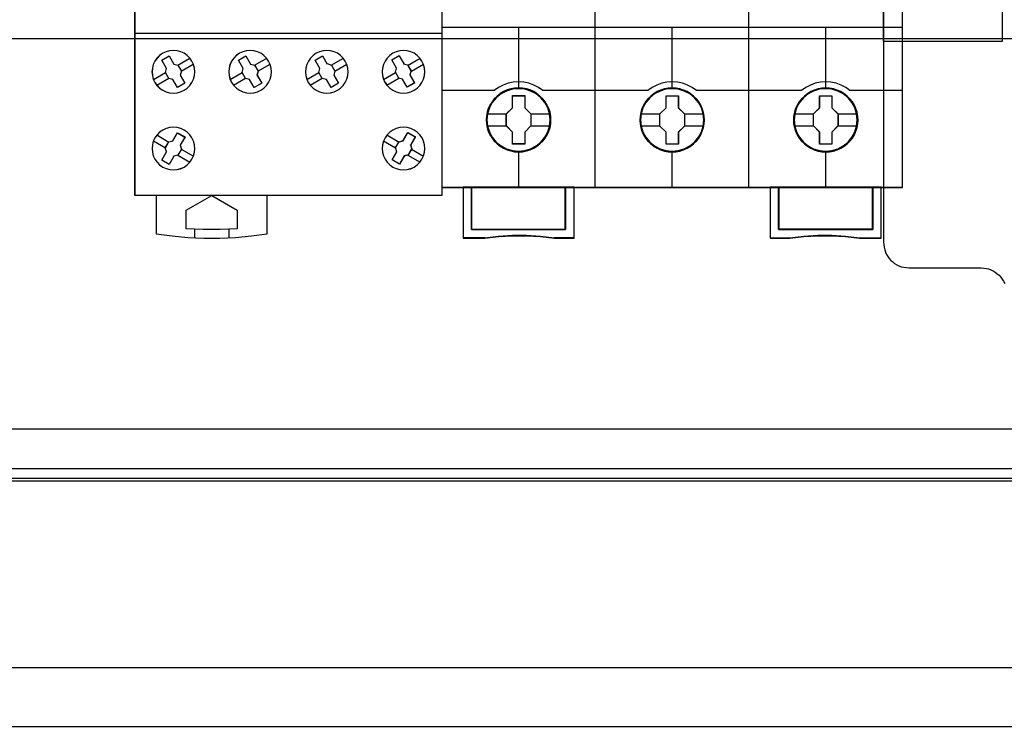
# Model space of a CAD drawing. Extents: x -635870 to -372006, y -44437 to 104716.
# Tile 119 of 246: x -613068 to -611914, y -33929 to -33094. Entities that reach past the tile are written whole.
import ezdxf

# ---------------------------------------------------------------- set-up
doc = ezdxf.new("R2010")
doc.units = 0
doc.header["$MEASUREMENT"] = 0
doc.layers.get('0').update_dxf_attribs({"color": 252})
for name, color, linetype in [('30', 7, 'Continuous'), ('45', 8, 'Continuous'), ('50', 7, 'Continuous')]:
    doc.layers.add(name, color=color, linetype=linetype)

# ---------------------------------------------------------------- blocks, each defined once
blk = doc.blocks.new('*U1036')
at = {"layer": '50', "color": 7}
for points in [[(507.824617, -92.486155), (835.919558, -92.486155), (835.919558, -379.414356), (507.824617, -379.414356), (507.824617, -92.486155)], [(839.76091, -435.77199), (503.983265, -435.77199), (503.983265, -385.150219), (839.76091, -385.150219), (839.76091, -435.77199)], [(503.983265, -414.285013), (839.76091, -414.285013), (839.76091, -407.405155), (503.983265, -407.405155), (503.983265, -414.285013)]]:
    blk.add_lwpolyline(points, dxfattribs=at)
blk = doc.blocks.new('*U1048')
at = {"layer": '50', "color": 7}
for points in [[(832.001083, -385.499773), (512.000243, -385.499773)], [(515.970229, -384.008872), (827.968097, -384.008872)], [(509.985212, -287.349254), (834.016113, -287.349254), (834.016113, -333.651915), (509.985212, -333.651915), (509.985212, -287.349254)]]:
    blk.add_lwpolyline(points, dxfattribs=at)
blk = doc.blocks.new('*U1049')
at = {"layer": '30', "color": 7}
for points in [[(804.793737, -263.504343), (804.793737, -357.494179), (804.816113, -357.786842), (804.860867, -358.079505), (804.927996, -358.372168), (805.017502, -358.642318), (805.151762, -358.912468), (805.286021, -359.160106), (805.465033, -359.385232), (805.666422, -359.610357), (805.867811, -359.790457), (806.091577, -359.970558), (806.337719, -360.128145), (806.606237, -360.240708), (806.874756, -360.353271), (807.165651, -360.420808), (807.478922, -360.465833), (807.769818, -360.488346), (816.250529, -360.488346), (816.541424, -360.510858), (816.854695, -360.555883), (817.123214, -360.623421), (817.391732, -360.735984), (817.660251, -360.848546), (817.906393, -361.006134), (818.130158, -361.186234), (818.353924, -361.366335), (818.532936, -361.59146), (818.711949, -361.816585), (818.868584, -362.064223), (819.002844, -362.334374)], [(804.793737, -263.504343), (804.793737, -357.494179), (804.816113, -357.786842), (804.860867, -358.079505), (804.927996, -358.372168), (805.017502, -358.642318), (805.151762, -358.912468), (805.286021, -359.160106), (805.465033, -359.385232), (805.666422, -359.610357), (805.867811, -359.790457), (806.091577, -359.970558), (806.337719, -360.128145), (806.606237, -360.240708), (806.874756, -360.353271), (807.165651, -360.420808), (807.478922, -360.465833), (807.769818, -360.488346), (816.250529, -360.488346), (816.541424, -360.510858), (816.854695, -360.555883), (817.123214, -360.623421), (817.391732, -360.735984), (817.660251, -360.848546), (817.906393, -361.006134), (818.130158, -361.186234), (818.353924, -361.366335), (818.532936, -361.59146), (818.711949, -361.816585), (818.868584, -362.064223), (819.002844, -362.334374)], [(818.690471, -333.969691), (804.793737, -333.969691), (804.793737, -328.450976), (818.690471, -328.450976), (818.690471, -333.969691)]]:
    blk.add_lwpolyline(points, dxfattribs=at)
blk = doc.blocks.new('*U1053')
at = {"layer": '45', "color": 7}
for points in [[(734.996973, -268.987078), (753.000435, -268.987078), (753.000435, -268.987078), (753.000435, -352.016739), (753.000435, -352.016739), (734.996973, -352.016739), (734.996973, -352.016739), (716.999358, -352.016739), (716.999358, -352.016739), (716.999358, -268.987078), (716.999358, -268.987078), (734.996973, -268.987078), (734.996973, -268.987078)], [(723.668846, -336.245905), (723.422745, -335.888447), (723.11219, -335.577869), (722.754758, -335.33175), (722.36217, -335.150091), (721.928564, -335.032892), (721.500818, -334.991872), (721.061353, -335.032892), (720.645326, -335.144231), (720.246878, -335.33175), (719.889446, -335.577869), (719.578891, -335.888447), (719.33279, -336.245905), (719.145285, -336.644383), (719.033954, -337.066301), (718.992937, -337.499939), (719.033954, -337.933576), (719.145285, -338.355494), (719.326931, -338.753972), (719.578891, -339.11143), (719.889446, -339.422009), (720.252737, -339.673987), (720.645326, -339.855646), (721.061353, -339.966986), (721.500818, -340.002146), (721.940283, -339.966986), (722.35631, -339.855646), (722.754758, -339.673987), (723.11219, -339.422009), (723.416886, -339.11143), (723.668846, -338.753972), (723.850491, -338.361354), (723.967682, -337.933576), (724.008699, -337.505799), (723.973542, -337.066301), (723.856351, -336.644383), (723.668846, -336.245905)], [(723.664262, -336.24855), (723.418682, -335.891848), (723.108783, -335.581926), (722.752107, -335.336328), (722.360349, -335.155053), (721.92766, -335.038101), (721.500818, -334.997168), (721.062282, -335.038101), (720.647135, -335.149205), (720.249529, -335.336328), (719.892853, -335.581926), (719.582954, -335.891848), (719.337374, -336.24855), (719.150265, -336.646186), (719.03917, -337.067212), (718.99824, -337.499933), (719.03917, -337.932653), (719.150265, -338.353679), (719.331527, -338.751315), (719.582954, -339.108017), (719.892853, -339.417939), (720.255376, -339.669385), (720.647135, -339.85066), (721.062282, -339.961764), (721.500818, -339.996849), (721.939354, -339.961764), (722.354501, -339.85066), (722.752107, -339.669385), (723.108783, -339.417939), (723.412835, -339.108017), (723.664262, -338.751315), (723.845524, -338.359527), (723.962467, -337.932653), (724.003397, -337.50578), (723.968314, -337.067212), (723.851371, -336.646186), (723.664262, -336.24855)], [(720.690287, -337.100883), (720.138185, -336.139133), (720.138185, -336.139133), (721.001578, -335.640665), (721.001578, -335.640665), (721.559552, -336.596551), (721.559552, -336.596551), (722.035299, -336.73143), (722.035299, -336.73143), (722.440565, -337.423421), (722.440565, -337.423421), (722.317223, -337.904295), (722.317223, -337.904295), (722.863451, -338.854316), (722.863451, -338.854316), (721.994185, -339.358648), (721.994185, -339.358648), (721.447957, -338.408628), (721.447957, -338.408628), (720.960464, -338.273748), (720.960464, -338.273748), (720.561071, -337.581757), (720.561071, -337.581757), (720.690287, -337.100883), (720.690287, -337.100883)], [(720.69344, -337.102019), (720.143487, -336.143009), (721.00352, -335.645962), (721.559324, -336.599124), (722.033219, -336.733619), (722.436908, -337.423638), (722.314046, -337.903143), (722.858149, -338.850457), (721.992265, -339.353352), (721.448163, -338.406038), (720.962566, -338.271543), (720.564728, -337.581524), (720.69344, -337.102019)], [(732.665724, -336.245905), (732.419493, -335.888447), (732.114636, -335.577869), (731.751153, -335.33175), (731.358357, -335.150091), (730.930385, -335.032892), (730.49655, -334.991872), (730.062716, -335.032892), (729.640606, -335.144231), (729.24781, -335.33175), (728.884327, -335.577869), (728.57947, -335.888447), (728.327377, -336.245905), (728.139772, -336.644383), (728.034245, -337.066301), (727.993207, -337.499939), (728.028383, -337.933576), (728.139772, -338.355494), (728.321514, -338.753972), (728.57947, -339.11143), (728.890189, -339.422009), (729.24781, -339.673987), (729.640606, -339.855646), (730.062716, -339.966986), (730.502413, -340.002146), (730.936248, -339.966986), (731.358357, -339.855646), (731.751153, -339.673987), (732.108774, -339.422009), (732.419493, -339.11143), (732.665724, -338.753972), (732.853328, -338.361354), (732.970581, -337.933576), (733.011619, -337.505799), (732.970581, -337.066301), (732.853328, -336.638523), (732.665724, -336.245905)], [(732.661153, -336.24855), (732.415442, -335.891848), (732.11123, -335.581926), (731.748515, -335.336328), (731.356548, -335.155053), (730.929481, -335.038101), (730.496563, -334.997168), (730.063645, -335.038101), (729.642427, -335.149205), (729.250461, -335.336328), (728.887746, -335.581926), (728.583533, -335.891848), (728.331973, -336.24855), (728.144765, -336.646186), (728.03946, -337.067212), (727.998509, -337.499933), (728.03361, -337.932653), (728.144765, -338.353679), (728.326122, -338.751315), (728.583533, -339.108017), (728.893596, -339.417939), (729.250461, -339.669385), (729.642427, -339.85066), (730.063645, -339.961764), (730.502413, -339.996849), (730.935331, -339.961764), (731.356548, -339.85066), (731.748515, -339.669385), (732.105379, -339.417939), (732.415442, -339.108017), (732.661153, -338.751315), (732.84836, -338.359527), (732.965365, -337.932653), (733.006317, -337.50578), (732.965365, -337.067212), (732.84836, -336.640338), (732.661153, -336.24855)], [(729.133152, -336.139133), (730.00308, -335.640665), (730.00308, -335.640665), (730.555602, -336.596551), (730.555602, -336.596551), (731.037589, -336.73143), (731.037589, -336.73143), (731.437285, -337.423421), (731.437285, -337.423421), (731.31385, -337.904295), (731.31385, -337.904295), (731.866371, -338.854316), (731.866371, -338.854316), (730.996444, -339.358648), (730.996444, -339.358648), (730.443922, -338.408628), (730.443922, -338.408628), (729.956057, -338.273748), (729.956057, -338.273748), (729.556361, -337.581757), (729.556361, -337.581757), (729.685674, -337.100883), (729.685674, -337.100883), (729.133152, -336.139133), (729.133152, -336.139133)], [(729.138455, -336.143009), (730.004163, -335.645962), (730.554005, -336.599124), (731.033655, -336.733619), (731.431413, -337.423638), (731.308576, -337.903143), (731.858418, -338.850457), (730.992709, -339.353352), (730.442867, -338.406038), (729.957368, -338.271543), (729.55961, -337.581524), (729.688297, -337.102019), (729.138455, -336.143009)], [(741.660874, -336.245905), (741.414773, -335.888447), (741.110077, -335.577869), (740.752646, -335.33175), (740.360057, -335.150091), (739.926452, -335.032892), (739.492846, -334.991872), (739.05924, -335.032892), (738.643214, -335.144231), (738.244765, -335.33175), (737.887334, -335.577869), (737.576778, -335.888447), (737.330678, -336.245905), (737.137313, -336.644383), (737.031842, -337.066301), (736.990825, -337.499939), (737.031842, -337.933576), (737.143173, -338.355494), (737.324818, -338.753972), (737.576778, -339.11143), (737.887334, -339.422009), (738.244765, -339.673987), (738.643214, -339.855646), (739.05924, -339.966986), (739.498706, -340.002146), (739.932311, -339.966986), (740.354198, -339.855646), (740.752646, -339.673987), (741.110077, -339.416149), (741.414773, -339.11143), (741.666733, -338.753972), (741.848379, -338.361354), (741.965569, -337.933576), (742.006586, -337.505799), (741.971429, -337.066301), (741.854238, -336.638523), (741.660874, -336.245905)], [(741.656302, -336.24855), (741.410722, -335.891848), (741.106671, -335.581926), (740.749995, -335.336328), (740.358236, -335.155053), (739.925547, -335.038101), (739.492858, -334.997168), (739.06017, -335.038101), (738.645022, -335.149205), (738.247416, -335.336328), (737.89074, -335.581926), (737.580842, -335.891848), (737.335261, -336.24855), (737.142306, -336.646186), (737.037057, -337.067212), (736.996127, -337.499933), (737.037057, -337.932653), (737.148153, -338.353679), (737.329414, -338.751315), (737.580842, -339.108017), (737.89074, -339.417939), (738.247416, -339.669385), (738.645022, -339.85066), (739.06017, -339.961764), (739.498706, -339.996849), (739.931394, -339.961764), (740.352389, -339.85066), (740.749995, -339.669385), (741.106671, -339.412091), (741.410722, -339.108017), (741.66215, -338.751315), (741.843411, -338.359527), (741.960354, -337.932653), (742.001284, -337.50578), (741.966201, -337.067212), (741.849258, -336.640338), (741.656302, -336.24855)], [(738.686519, -337.100883), (738.12812, -336.139133), (738.12812, -336.139133), (738.998047, -335.640665), (738.998047, -335.640665), (739.556447, -336.596551), (739.521179, -336.543772), (740.032556, -336.73143), (740.032556, -336.73143), (740.432252, -337.423421), (740.432252, -337.423421), (740.308817, -337.904295), (740.308817, -337.904295), (740.861338, -338.854316), (740.861338, -338.854316), (739.991411, -339.358648), (739.991411, -339.358648), (739.444767, -338.408628), (739.444767, -338.408628), (738.956902, -338.273748), (738.956902, -338.273748), (738.557206, -337.581757), (738.557206, -337.581757), (738.686519, -337.100883), (738.686519, -337.100883)], [(738.691764, -337.102019), (738.136073, -336.143009), (739.001782, -335.645962), (739.557473, -336.599124), (739.522377, -336.546495), (740.031273, -336.733619), (740.429031, -337.423638), (740.306194, -337.903143), (740.856036, -338.850457), (739.990327, -339.353352), (739.446335, -338.406038), (738.960836, -338.271543), (738.563078, -337.581524), (738.691764, -337.102019)], [(750.661663, -336.245905), (750.415535, -335.888447), (750.104945, -335.577869), (749.747474, -335.33175), (749.354841, -335.150091), (748.927047, -335.032892), (748.493394, -334.991872), (748.05974, -335.032892), (747.637806, -335.144231), (747.245174, -335.33175), (746.881842, -335.577869), (746.577113, -335.888447), (746.325125, -336.245905), (746.137599, -336.644383), (746.026255, -337.066301), (745.991094, -337.499939), (746.026255, -337.933576), (746.137599, -338.355494), (746.319265, -338.753972), (746.577113, -339.11143), (746.887703, -339.422009), (747.245174, -339.673987), (747.637806, -339.855646), (748.05974, -339.966986), (748.499254, -340.002146), (748.932908, -339.966986), (749.354841, -339.855646), (749.747474, -339.673987), (750.104945, -339.422009), (750.415535, -339.11143), (750.661663, -338.753972), (750.843328, -338.361354), (750.966392, -337.933576), (751.001553, -337.505799), (750.966392, -337.066301), (750.849189, -336.644383), (750.661663, -336.245905)], [(750.65708, -336.24855), (750.411473, -335.891848), (750.10154, -335.581926), (749.744826, -335.336328), (749.353024, -335.155053), (748.926136, -335.038101), (748.4934, -334.997168), (748.060664, -335.038101), (747.639623, -335.149205), (747.247822, -335.336328), (746.885259, -335.581926), (746.581175, -335.891848), (746.32972, -336.24855), (746.142591, -336.646186), (746.031483, -337.067212), (745.996396, -337.499933), (746.031483, -337.932653), (746.142591, -338.353679), (746.323872, -338.751315), (746.581175, -339.108017), (746.891107, -339.417939), (747.247822, -339.669385), (747.639623, -339.85066), (748.060664, -339.961764), (748.499248, -339.996849), (748.931984, -339.961764), (749.353024, -339.85066), (749.744826, -339.669385), (750.10154, -339.417939), (750.411473, -339.108017), (750.65708, -338.751315), (750.838361, -338.359527), (750.961165, -337.932653), (750.996251, -337.50578), (750.961165, -337.067212), (750.844209, -336.646186), (750.65708, -336.24855)], [(748.975291, -336.690132), (749.374884, -337.38184), (749.374884, -337.38184), (749.251481, -337.868381), (749.251481, -337.868381), (749.797983, -338.818014), (749.797983, -338.818014), (748.934157, -339.316278), (748.934157, -339.316278), (748.381778, -338.366645), (748.381778, -338.366645), (747.89404, -338.237682), (747.941051, -338.249406), (747.535581, -337.557698), (747.535581, -337.557698), (747.670738, -337.071157), (747.670738, -337.071157), (747.112483, -336.115662), (747.112483, -336.115662), (747.982185, -335.611536), (747.999814, -335.640845), (748.552193, -336.596341), (748.493429, -336.561169), (748.975291, -336.690132), (748.975291, -336.690132)], [(748.973238, -336.692344), (749.371253, -337.382075), (749.248336, -337.867224), (749.792681, -338.814142), (748.932266, -339.310982), (748.382068, -338.364064), (747.896256, -338.23547), (747.943081, -338.24716), (747.539213, -337.55743), (747.673835, -337.07228), (747.117785, -336.119517), (747.984053, -335.616832), (748.001612, -335.646058), (748.55181, -336.598821), (748.493278, -336.56375), (748.973238, -336.692344)], [(723.668808, -347.757734), (723.856334, -347.359467), (723.967677, -346.943629), (724.008699, -346.51022), (723.973538, -346.070955), (723.850474, -345.643403), (723.668808, -345.250993), (723.42268, -344.893724), (723.11209, -344.58331), (722.754619, -344.331464), (722.361986, -344.149901), (721.940053, -344.038621), (721.506399, -344.003479), (721.066885, -344.038621), (720.644952, -344.149901), (720.246459, -344.337321), (719.888988, -344.589166), (719.584258, -344.893724), (719.32641, -345.250993), (719.144744, -345.64926), (719.033401, -346.070955), (718.99824, -346.504364), (719.033401, -346.943629), (719.144744, -347.359467), (719.33227, -347.757734), (719.584258, -348.115003), (719.888988, -348.425418), (720.246459, -348.677263), (720.644952, -348.858826), (721.066885, -348.970107), (721.500539, -349.011105), (721.934193, -348.970107), (722.356126, -348.864683), (722.754619, -348.671406), (723.11209, -348.425418), (723.42268, -348.115003), (723.668808, -347.757734)], [(723.664225, -347.755089), (723.851354, -347.357664), (723.962462, -346.942706), (724.003397, -346.510214), (723.96831, -346.071878), (723.845506, -345.645231), (723.664225, -345.25365), (723.418618, -344.897137), (723.108686, -344.587379), (722.751971, -344.336067), (722.360169, -344.154888), (721.939129, -344.043842), (721.506393, -344.008776), (721.067809, -344.043842), (720.646769, -344.154888), (720.24912, -344.341911), (719.892405, -344.593224), (719.58832, -344.897137), (719.331018, -345.25365), (719.149736, -345.651075), (719.038628, -346.071878), (719.003542, -346.50437), (719.038628, -346.942706), (719.149736, -347.357664), (719.336865, -347.755089), (719.58832, -348.111603), (719.892405, -348.42136), (720.24912, -348.672673), (720.646769, -348.853852), (721.067809, -348.964897), (721.500545, -349.005809), (721.933281, -348.964897), (722.354322, -348.859696), (722.751971, -348.666828), (723.108686, -348.42136), (723.418618, -348.111603), (723.664225, -347.755089)], [(750.661663, -347.757734), (750.855049, -347.359467), (750.966392, -346.943629), (751.001553, -346.51022), (750.966392, -346.070955), (750.849189, -345.643403), (750.667523, -345.250993), (750.415535, -344.893724), (750.110805, -344.58331), (749.753334, -344.331464), (749.354841, -344.149901), (748.932908, -344.038621), (748.499254, -344.003479), (748.05974, -344.038621), (747.637806, -344.149901), (747.245174, -344.337321), (746.881842, -344.589166), (746.577113, -344.893724), (746.325125, -345.250993), (746.143459, -345.64926), (746.026255, -346.070955), (745.991094, -346.504364), (746.026255, -346.943629), (746.137599, -347.359467), (746.330985, -347.757734), (746.577113, -348.115003), (746.887703, -348.425418), (747.239314, -348.677263), (747.637806, -348.858826), (748.05974, -348.970107), (748.493394, -349.011105), (748.927047, -348.970107), (749.354841, -348.864683), (749.753334, -348.671406), (750.110805, -348.425418), (750.415535, -348.115003), (750.661663, -347.757734)], [(750.65708, -347.755089), (750.850057, -347.357664), (750.961165, -346.942706), (750.996251, -346.510214), (750.961165, -346.071878), (750.844209, -345.645231), (750.662928, -345.25365), (750.411473, -344.897137), (750.107388, -344.587379), (749.750673, -344.336067), (749.353024, -344.154888), (748.931984, -344.043842), (748.499248, -344.008776), (748.060664, -344.043842), (747.639623, -344.154888), (747.247822, -344.341911), (746.885259, -344.593224), (746.581175, -344.897137), (746.32972, -345.25365), (746.148439, -345.651075), (746.031483, -346.071878), (745.996396, -346.50437), (746.031483, -346.942706), (746.142591, -347.357664), (746.335568, -347.755089), (746.581175, -348.111603), (746.891107, -348.42136), (747.241974, -348.672673), (747.639623, -348.853852), (748.060664, -348.964897), (748.4934, -349.005809), (748.926136, -348.964897), (749.353024, -348.859696), (749.750673, -348.666828), (750.107388, -348.42136), (750.411473, -348.111603), (750.65708, -347.755089)], [(721.999669, -344.644328), (722.868753, -345.14866), (722.868753, -345.14866), (722.310895, -346.104546), (722.310895, -346.104546), (722.440083, -346.579556), (722.440083, -346.579556), (722.034902, -347.277411), (722.034902, -347.277411), (721.559255, -347.406426), (721.559255, -347.406426), (721.007269, -348.362311), (721.007269, -348.362311), (720.138185, -347.863844), (720.138185, -347.863844), (720.690171, -346.902094), (720.690171, -346.902094), (720.555111, -346.427084), (720.555111, -346.427084), (720.960292, -345.729229), (720.960292, -345.729229), (721.441811, -345.606078), (721.441811, -345.606078), (721.999669, -344.644328), (721.999669, -344.644328)], [(721.997742, -344.649625), (722.863451, -345.15252), (722.307759, -346.105682), (722.436446, -346.579339), (722.032838, -347.275206), (721.559038, -347.403853), (721.009196, -348.357015), (720.143487, -347.859968), (720.693329, -346.900958), (720.558794, -346.427301), (720.962401, -345.731434), (721.442051, -345.608634), (721.997742, -344.649625)], [(749.451495, -346.550154), (749.046314, -347.248115), (749.046314, -347.248115), (748.570667, -347.37715), (748.570667, -347.37715), (748.018681, -348.333182), (748.018681, -348.333182), (747.149597, -347.834638), (747.149597, -347.834638), (747.701583, -346.878606), (747.701583, -346.878606), (747.566523, -346.397658), (747.566523, -346.397658), (747.971704, -345.699696), (747.971704, -345.699696), (748.453223, -345.576527), (748.453223, -345.576527), (749.011081, -344.620495), (749.011081, -344.620495), (749.880165, -345.119039), (749.862548, -345.148365), (749.310563, -346.104397), (749.322307, -346.075071), (749.451495, -346.550154), (749.451495, -346.550154)], [(749.447858, -346.551216), (749.04425, -347.246689), (748.57045, -347.375264), (748.020608, -348.327886), (747.154899, -347.83112), (747.704741, -346.878498), (747.570206, -346.399264), (747.973813, -345.703792), (748.453462, -345.581061), (749.009154, -344.628439), (749.874863, -345.125206), (749.857315, -345.154427), (749.307473, -346.107049), (749.319171, -346.077828), (749.447858, -346.551216)], [(719.488681, -352.003499), (719.488681, -356.508444), (719.488681, -356.508444), (721.343636, -356.754488), (723.204442, -356.924375), (725.065248, -357.000532), (726.937757, -357.000532), (728.798563, -356.924375), (730.659369, -356.754488), (732.50262, -356.508444), (732.50262, -356.508444), (732.50262, -352.003499), (719.488681, -352.003499)], [(722.990701, -353.738094), (726.001508, -352.003499), (726.001508, -352.003499), (729.000601, -353.738094), (729.000601, -353.738094), (729.000601, -355.906338), (729.000601, -355.906338), (727.003158, -355.99424), (724.994001, -355.99424), (722.990701, -355.906338), (722.990701, -355.906338), (722.990701, -353.738094), (722.990701, -353.738094)]]:
    blk.add_lwpolyline(points, close=True, dxfattribs=at)
at = {"layer": '45', "color": 59}
blk.add_lwpolyline([(734.996974, -268.992375), (752.995133, -268.992375), (752.995133, -352.011443), (734.996974, -352.011443), (717.00466, -352.011443), (717.00466, -268.992375), (734.996974, -268.992375)], close=True, dxfattribs=at)
at = {"layer": '45', "color": 7}
for points in [[(716.999358, -332.992529), (735.005199, -332.992529)], [(734.989292, -332.992529), (753.000435, -332.992529)], [(722.025723, -336.739642), (723.441377, -335.921368)], [(731.028644, -336.739642), (732.444297, -335.921368)], [(740.023611, -336.739642), (741.439264, -335.921368)], [(749.02388, -336.739642), (750.434232, -335.921368)], [(722.428681, -337.430805), (723.839032, -336.609883)], [(731.426299, -337.430805), (732.841953, -336.609883)], [(740.421266, -337.430805), (741.83692, -336.609883)], [(749.421536, -337.430805), (750.837189, -336.609883)], [(719.157302, -338.400023), (720.572955, -337.573805)], [(719.552306, -339.088539), (720.970611, -338.264968)], [(728.157571, -338.400023), (729.567922, -337.573805)], [(728.555226, -339.088539), (729.965578, -338.264968)], [(737.152538, -338.400023), (738.568192, -337.573805)], [(737.550194, -339.088539), (738.965847, -338.264968)], [(746.147505, -338.400023), (747.56581, -337.573805)], [(746.553114, -339.088539), (747.963465, -338.264968)], [(719.560259, -344.914438), (720.970611, -345.740657)], [(746.553114, -344.914438), (747.968767, -345.740657)], [(719.157302, -345.60825), (720.567653, -346.434468)], [(746.147505, -345.60825), (747.56581, -346.434468)], [(722.025723, -347.268631), (723.441377, -348.089553)], [(722.428681, -346.572171), (723.844334, -347.393094)], [(749.018578, -347.268631), (750.434232, -348.089553)], [(749.421536, -346.572171), (750.837189, -347.393094)], [(723.990141, -355.95187), (723.990141, -356.966106)], [(727.993207, -355.95187), (727.993207, -356.966106)]]:
    blk.add_lwpolyline(points, dxfattribs=at)
blk = doc.blocks.new('*U1054')
at = {"layer": '45', "color": 7}
for points in [[(770.994085, -268.997671), (752.971274, -268.997671), (752.971274, -351.066058), (770.994085, -351.066058), (789.00575, -351.066058), (807.028561, -351.066058), (807.028561, -268.997671), (789.00575, -268.997671), (770.994085, -268.997671)], [(765.77578, -343.150779), (765.753399, -342.697589), (765.68066, -342.249925), (765.52399, -341.818841), (765.34494, -341.404338), (765.109936, -341.011941), (764.83017, -340.663758), (764.500045, -340.343208), (764.130753, -340.066873), (763.761462, -339.823697), (763.330621, -339.635789), (762.899781, -339.508674), (762.440964, -339.425774), (761.987742, -339.403667), (761.528925, -339.425774), (761.086894, -339.508674), (760.639268, -339.635789), (760.225213, -339.823697), (759.83354, -340.066873), (759.475439, -340.343208), (759.13972, -340.663758), (758.876739, -341.011941), (758.630545, -341.404338), (758.429113, -341.818841), (758.311611, -342.249925), (758.222086, -342.697589), (758.188514, -343.150779), (758.222086, -343.598443), (758.311611, -344.040581), (758.429113, -344.471664), (758.630545, -344.886168), (758.876739, -345.278565), (759.13972, -345.637801), (759.475439, -345.958351), (759.83354, -346.234686), (760.225213, -346.466808), (760.639268, -346.64919), (761.086894, -346.787358), (761.528925, -346.875785), (761.987742, -346.897892), (762.440964, -346.875785), (762.899781, -346.787358), (763.330621, -346.64919), (763.761462, -346.466808), (764.130753, -346.234686), (764.500045, -345.958351), (764.83017, -345.637801), (765.109936, -345.278565), (765.34494, -344.886168), (765.52399, -344.471664), (765.68066, -344.040581), (765.753399, -343.598443), (765.77578, -343.150779)], [(765.77578, -343.150779), (765.753399, -342.697589), (765.68066, -342.249925), (765.52399, -341.818841), (765.34494, -341.404338), (765.109936, -341.011941), (764.83017, -340.663758), (764.500045, -340.343208), (764.130753, -340.066873), (763.761462, -339.823697), (763.330621, -339.635789), (762.899781, -339.508674), (762.440964, -339.425774), (761.987742, -339.403667), (761.528925, -339.425774), (761.086894, -339.508674), (760.639268, -339.635789), (760.225213, -339.823697), (759.83354, -340.066873), (759.475439, -340.343208), (759.13972, -340.663758), (758.876739, -341.011941), (758.630545, -341.404338), (758.429113, -341.818841), (758.311611, -342.249925), (758.222086, -342.697589), (758.188514, -343.150779), (758.222086, -343.598443), (758.311611, -344.040581), (758.429113, -344.471664), (758.630545, -344.886168), (758.876739, -345.278565), (759.13972, -345.637801), (759.475439, -345.958351), (759.83354, -346.234686), (760.225213, -346.466808), (760.639268, -346.64919), (761.086894, -346.787358), (761.528925, -346.875785), (761.987742, -346.897892), (762.440964, -346.875785), (762.899781, -346.787358), (763.330621, -346.64919), (763.761462, -346.466808), (764.130753, -346.234686), (764.500045, -345.958351), (764.83017, -345.637801), (765.109936, -345.278565), (765.34494, -344.886168), (765.52399, -344.471664), (765.68066, -344.040581), (765.753399, -343.598443), (765.77578, -343.150779)], [(765.759874, -343.150779), (765.737587, -342.69951), (765.665152, -342.253745), (765.50914, -341.824489), (765.33084, -341.411743), (765.096822, -341.02101), (764.818228, -340.674303), (764.489488, -340.355113), (764.121745, -340.079949), (763.754001, -339.837805), (763.324967, -339.650693), (762.895933, -339.524118), (762.43904, -339.441569), (761.987719, -339.419556), (761.530826, -339.441569), (761.090648, -339.524118), (760.644898, -339.650693), (760.23258, -339.837805), (759.842549, -340.079949), (759.48595, -340.355113), (759.151637, -340.674303), (758.88976, -341.02101), (758.644597, -341.411743), (758.44401, -341.824489), (758.327001, -342.253745), (758.237851, -342.69951), (758.20442, -343.150779), (758.237851, -343.596545), (758.327001, -344.036808), (758.44401, -344.466063), (758.644597, -344.878809), (758.88976, -345.269542), (759.151637, -345.627255), (759.48595, -345.946446), (759.842549, -346.22161), (760.23258, -346.452747), (760.644898, -346.634356), (761.090648, -346.771938), (761.530826, -346.85999), (761.987719, -346.882003), (762.43904, -346.85999), (762.895933, -346.771938), (763.324967, -346.634356), (763.754001, -346.452747), (764.121745, -346.22161), (764.489488, -345.946446), (764.818228, -345.627255), (765.096822, -345.269542), (765.33084, -344.878809), (765.50914, -344.466063), (765.665152, -344.036808), (765.737587, -343.596545), (765.759874, -343.150779)], [(783.789574, -343.155961), (783.767184, -342.70831), (783.694416, -342.26066), (783.537686, -341.824063), (783.358566, -341.409572), (783.123471, -341.022714), (782.843596, -340.669015), (782.513343, -340.348476), (782.149506, -340.072148), (781.774473, -339.82898), (781.343465, -339.646605), (780.912458, -339.513967), (780.453463, -339.431069), (780.000065, -339.408963), (779.546667, -339.431069), (779.098867, -339.513967), (778.651067, -339.646605), (778.236852, -339.82898), (777.845026, -340.072148), (777.486786, -340.348476), (777.150936, -340.669015), (776.887854, -341.022714), (776.641563, -341.409572), (776.445651, -341.824063), (776.322506, -342.26066), (776.232946, -342.70831), (776.204958, -343.155961), (776.232946, -343.609137), (776.322506, -344.045734), (776.445651, -344.476805), (776.641563, -344.891296), (776.887854, -345.28368), (777.150936, -345.642906), (777.486786, -345.963445), (777.845026, -346.245299), (778.236852, -346.471888), (778.651067, -346.65979), (779.098867, -346.792427), (779.546667, -346.880852), (780.000065, -346.908485), (780.453463, -346.880852), (780.912458, -346.792427), (781.343465, -346.65979), (781.774473, -346.471888), (782.149506, -346.245299), (782.513343, -345.963445), (782.843596, -345.642906), (783.123471, -345.28368), (783.358566, -344.891296), (783.537686, -344.476805), (783.694416, -344.045734), (783.767184, -343.609137), (783.789574, -343.155961)], [(783.789574, -343.155961), (783.767184, -342.70831), (783.694416, -342.26066), (783.537686, -341.824063), (783.358566, -341.409572), (783.123471, -341.022714), (782.843596, -340.669015), (782.513343, -340.348476), (782.149506, -340.072148), (781.774473, -339.82898), (781.343465, -339.646605), (780.912458, -339.513967), (780.453463, -339.431069), (780.000065, -339.408963), (779.546667, -339.431069), (779.098867, -339.513967), (778.651067, -339.646605), (778.236852, -339.82898), (777.845026, -340.072148), (777.486786, -340.348476), (777.150936, -340.669015), (776.887854, -341.022714), (776.641563, -341.409572), (776.445651, -341.824063), (776.322506, -342.26066), (776.232946, -342.70831), (776.204958, -343.155961), (776.232946, -343.609137), (776.322506, -344.045734), (776.445651, -344.476805), (776.641563, -344.891296), (776.887854, -345.28368), (777.150936, -345.642906), (777.486786, -345.963445), (777.845026, -346.245299), (778.236852, -346.471888), (778.651067, -346.65979), (779.098867, -346.792427), (779.546667, -346.880852), (780.000065, -346.908485), (780.453463, -346.880852), (780.912458, -346.792427), (781.343465, -346.65979), (781.774473, -346.471888), (782.149506, -346.245299), (782.513343, -345.963445), (782.843596, -345.642906), (783.123471, -345.28368), (783.358566, -344.891296), (783.537686, -344.476805), (783.694416, -344.045734), (783.767184, -343.609137), (783.789574, -343.155961)], [(783.771017, -343.155972), (783.748736, -342.710219), (783.676325, -342.264466), (783.520362, -341.829719), (783.342118, -341.416984), (783.108173, -341.031765), (782.829668, -340.679565), (782.501031, -340.360384), (782.138974, -340.085227), (781.765777, -339.84309), (781.336878, -339.661486), (780.907979, -339.529411), (780.45123, -339.446864), (780.000051, -339.424852), (779.548872, -339.446864), (779.103263, -339.529411), (778.657654, -339.661486), (778.245466, -339.84309), (777.855558, -340.085227), (777.499071, -340.360384), (777.164864, -340.679565), (776.903069, -341.031765), (776.657984, -341.416984), (776.46303, -341.829719), (776.340488, -342.264466), (776.251366, -342.710219), (776.223516, -343.155972), (776.251366, -343.607229), (776.340488, -344.041976), (776.46303, -344.47122), (776.657984, -344.883954), (776.903069, -345.274676), (777.164864, -345.63238), (777.499071, -345.951561), (777.855558, -346.232221), (778.245466, -346.457849), (778.657654, -346.644955), (779.103263, -346.77703), (779.548872, -346.86508), (780.000051, -346.892596), (780.45123, -346.86508), (780.907979, -346.77703), (781.336878, -346.644955), (781.765777, -346.457849), (782.138974, -346.232221), (782.501031, -345.951561), (782.829668, -345.63238), (783.108173, -345.274676), (783.342118, -344.883954), (783.520362, -344.47122), (783.676325, -344.041976), (783.748736, -343.607229), (783.771017, -343.155972)], [(801.806019, -343.156076), (801.783637, -342.702885), (801.710898, -342.255221), (801.554229, -341.824137), (801.375178, -341.409634), (801.140174, -341.017237), (800.860408, -340.669054), (800.530284, -340.348505), (800.160992, -340.072169), (799.7917, -339.828993), (799.36086, -339.641085), (798.930019, -339.513971), (798.471202, -339.43107), (798.017981, -339.408963), (797.559164, -339.43107), (797.117133, -339.513971), (796.669506, -339.641085), (796.255452, -339.828993), (795.863779, -340.072169), (795.505678, -340.348505), (795.169958, -340.669054), (794.906977, -341.017237), (794.660783, -341.409634), (794.459351, -341.824137), (794.341849, -342.255221), (794.252324, -342.702885), (794.218752, -343.156076), (794.252324, -343.60374), (794.341849, -344.045877), (794.459351, -344.476961), (794.660783, -344.891464), (794.906977, -345.283861), (795.169958, -345.643097), (795.505678, -345.963647), (795.863779, -346.239983), (796.255452, -346.472105), (796.669506, -346.654486), (797.117133, -346.792654), (797.559164, -346.881082), (798.017981, -346.903188), (798.471202, -346.881082), (798.930019, -346.792654), (799.36086, -346.654486), (799.7917, -346.472105), (800.160992, -346.239983), (800.530284, -345.963647), (800.860408, -345.643097), (801.140174, -345.283861), (801.375178, -344.891464), (801.554229, -344.476961), (801.710898, -344.045877), (801.783637, -343.60374), (801.806019, -343.156076)], [(801.806019, -343.156076), (801.783637, -342.702885), (801.710898, -342.255221), (801.554229, -341.824137), (801.375178, -341.409634), (801.140174, -341.017237), (800.860408, -340.669054), (800.530284, -340.348505), (800.160992, -340.072169), (799.7917, -339.828993), (799.36086, -339.641085), (798.930019, -339.513971), (798.471202, -339.43107), (798.017981, -339.408963), (797.559164, -339.43107), (797.117133, -339.513971), (796.669506, -339.641085), (796.255452, -339.828993), (795.863779, -340.072169), (795.505678, -340.348505), (795.169958, -340.669054), (794.906977, -341.017237), (794.660783, -341.409634), (794.459351, -341.824137), (794.341849, -342.255221), (794.252324, -342.702885), (794.218752, -343.156076), (794.252324, -343.60374), (794.341849, -344.045877), (794.459351, -344.476961), (794.660783, -344.891464), (794.906977, -345.283861), (795.169958, -345.643097), (795.505678, -345.963647), (795.863779, -346.239983), (796.255452, -346.472105), (796.669506, -346.654486), (797.117133, -346.792654), (797.559164, -346.881082), (798.017981, -346.903188), (798.471202, -346.881082), (798.930019, -346.792654), (799.36086, -346.654486), (799.7917, -346.472105), (800.160992, -346.239983), (800.530284, -345.963647), (800.860408, -345.643097), (801.140174, -345.283861), (801.375178, -344.891464), (801.554229, -344.476961), (801.710898, -344.045877), (801.783637, -343.60374), (801.806019, -343.156076)], [(801.790112, -343.156076), (801.767825, -342.704807), (801.695391, -342.259041), (801.539378, -341.829785), (801.361079, -341.417039), (801.12706, -341.026306), (800.848467, -340.6796), (800.519726, -340.360409), (800.151983, -340.085245), (799.78424, -339.843101), (799.355206, -339.65599), (798.926172, -339.529414), (798.469279, -339.446865), (798.017957, -339.424852), (797.561064, -339.446865), (797.120886, -339.529414), (796.675137, -339.65599), (796.262818, -339.843101), (795.872788, -340.085245), (795.516188, -340.360409), (795.181876, -340.6796), (794.919998, -341.026306), (794.674836, -341.417039), (794.474249, -341.829785), (794.357239, -342.259041), (794.268089, -342.704807), (794.234658, -343.156076), (794.268089, -343.601841), (794.357239, -344.042104), (794.474249, -344.47136), (794.674836, -344.884106), (794.919998, -345.274839), (795.181876, -345.632552), (795.516188, -345.951742), (795.872788, -346.226906), (796.262818, -346.458044), (796.675137, -346.639652), (797.120886, -346.777234), (797.561064, -346.865286), (798.017957, -346.8873), (798.469279, -346.865286), (798.926172, -346.777234), (799.355206, -346.639652), (799.78424, -346.458044), (800.151983, -346.226906), (800.519726, -345.951742), (800.848467, -345.632552), (801.12706, -345.274839), (801.361079, -344.884106), (801.539378, -344.47136), (801.695391, -344.042104), (801.767825, -343.601841), (801.790112, -343.156076)], [(761.272835, -340.301385), (762.715989, -340.301385), (762.715989, -341.729027), (763.437566, -342.431781), (763.437566, -343.853889), (762.715989, -344.573244), (762.715989, -345.984285), (761.272835, -345.984285), (761.272835, -344.573244), (760.539983, -343.853889), (760.539983, -342.431781), (761.272835, -341.729027), (761.272835, -340.301385)], [(761.272835, -340.301385), (762.715989, -340.301385), (762.715989, -340.301385), (762.715989, -341.729027), (762.715989, -341.729027), (763.437566, -342.431781), (763.437566, -342.431781), (763.437566, -343.853889), (763.437566, -343.853889), (762.715989, -344.573244), (762.715989, -344.573244), (762.715989, -345.984285), (762.715989, -345.984285), (761.272835, -345.984285), (761.272835, -345.984285), (761.272835, -344.573244), (761.272835, -344.573244), (760.539983, -343.853889), (760.539983, -343.853889), (760.539983, -342.431781), (760.539983, -342.431781), (761.272835, -341.729027), (761.272835, -341.729027), (761.272835, -340.301385), (761.272835, -340.301385)], [(761.280695, -340.317274), (762.708005, -340.317274), (762.708005, -341.736933), (763.42166, -342.435757), (763.42166, -343.849913), (762.708005, -344.565245), (762.708005, -345.968396), (761.280695, -345.968396), (761.280695, -344.565245), (760.555889, -343.849913), (760.555889, -342.435757), (761.280695, -341.736933), (761.280695, -340.317274)], [(779.289615, -340.311978), (780.732769, -340.311978), (780.732769, -341.734086), (781.448709, -342.442373), (781.448709, -343.864482), (780.732769, -344.583836), (780.732769, -345.994878), (779.289615, -345.994878), (779.289615, -344.583836), (778.551126, -343.864482), (778.551126, -342.442373), (779.289615, -341.734086), (779.289615, -340.311978)], [(779.289615, -340.311978), (780.732769, -340.311978), (780.732769, -340.311978), (780.732769, -341.734086), (780.732769, -341.734086), (781.448709, -342.442373), (781.448709, -342.442373), (781.448709, -343.864482), (781.448709, -343.864482), (780.732769, -344.583836), (780.732769, -344.583836), (780.732769, -345.994878), (780.732769, -345.994878), (779.289615, -345.994878), (779.289615, -345.994878), (779.289615, -344.583836), (779.289615, -344.583836), (778.551126, -343.864482), (778.551126, -343.864482), (778.551126, -342.442373), (778.551126, -342.442373), (779.289615, -341.734086), (779.289615, -341.734086), (779.289615, -340.311978), (779.289615, -340.311978)], [(779.297413, -340.327866), (780.724723, -340.327866), (780.724723, -341.742023), (781.432802, -342.446349), (781.432802, -343.860506), (780.724723, -344.575838), (780.724723, -345.978989), (779.297413, -345.978989), (779.297413, -344.575838), (778.567032, -343.860506), (778.567032, -342.446349), (779.297413, -341.742023), (779.297413, -340.327866)], [(797.300422, -340.311978), (798.743576, -340.311978), (798.743576, -341.734145), (799.465153, -342.436929), (799.465153, -343.859097), (798.743576, -344.578481), (798.743576, -345.989581), (797.300422, -345.989581), (797.300422, -344.578481), (796.56757, -343.859097), (796.56757, -342.436929), (797.300422, -341.734145), (797.300422, -340.311978)], [(797.300422, -340.311978), (798.743576, -340.311978), (798.743576, -340.311978), (798.743576, -341.734145), (798.743576, -341.734145), (799.465153, -342.436929), (799.465153, -342.436929), (799.465153, -343.859097), (799.465153, -343.859097), (798.743576, -344.578481), (798.743576, -344.578481), (798.743576, -345.989581), (798.743576, -345.989581), (797.300422, -345.989581), (797.300422, -345.989581), (797.300422, -344.578481), (797.300422, -344.578481), (796.56757, -343.859097), (796.56757, -343.859097), (796.56757, -342.436929), (796.56757, -342.436929), (797.300422, -341.734145), (797.300422, -341.734145), (797.300422, -340.311978), (797.300422, -340.311978)], [(797.308282, -340.327866), (798.735592, -340.327866), (798.735592, -341.742074), (799.449247, -342.440924), (799.449247, -343.855132), (798.735592, -344.57049), (798.735592, -345.973693), (797.308282, -345.973693), (797.308282, -344.57049), (796.583477, -343.855132), (796.583477, -342.440924), (797.308282, -341.742074), (797.308282, -340.327866)], [(767.506369, -355.999261), (756.470615, -355.999261), (756.470615, -351.031633), (755.476503, -351.031633), (755.476503, -357.000532), (758.028801, -357.000532), (759.654005, -356.823511), (761.29038, -356.735001), (762.926754, -356.735001), (764.557544, -356.823511), (766.193918, -357.000532), (768.51165, -357.000532), (768.51165, -351.031633), (767.506369, -351.031633), (767.506369, -355.999261)], [(767.509558, -356.004832), (767.509558, -351.031633), (761.988775, -351.031633), (756.467991, -351.031633), (756.467991, -356.004832), (767.509558, -356.004832)], [(791.488184, -351.031633), (791.488184, -357.000532), (793.805916, -357.000532), (795.442291, -356.823511), (797.07308, -356.735001), (798.709455, -356.735001), (800.345829, -356.823511), (801.971034, -357.000532), (804.523331, -357.000532), (804.523331, -351.031633), (803.52922, -351.031633), (803.52922, -355.999261), (792.493466, -355.999261), (792.493466, -351.031633), (791.488184, -351.031633)], [(798.01106, -351.031633), (792.490276, -351.031633), (792.490276, -356.004832), (803.531844, -356.004832), (803.531844, -351.031633), (798.01106, -351.031633)]]:
    blk.add_lwpolyline(points, close=True, dxfattribs=at)
at = {"layer": '45', "color": 139}
for points in [[(770.994085, -268.997671), (752.971274, -268.997671), (752.971274, -351.066058), (770.994085, -351.066058), (789.00575, -351.066058), (807.028561, -351.066058), (807.028561, -268.997671), (789.00575, -268.997671), (770.994085, -268.997671)], [(770.999384, -269.016208), (752.98718, -269.016208), (752.98718, -351.05017), (770.999384, -351.05017), (789.00045, -351.05017), (807.012655, -351.05017), (807.012655, -269.016208), (789.00045, -269.016208), (770.999384, -269.016208)], [(765.693598, -343.145367), (765.620848, -342.426759), (765.413789, -341.746844), (765.072421, -341.111152), (764.613534, -340.552848), (764.048319, -340.099572), (763.404757, -339.762378), (762.705234, -339.546796), (761.983325, -339.480463), (761.261417, -339.546796), (760.573086, -339.762378), (759.929524, -340.099572), (759.364309, -340.552848), (758.905422, -341.111152), (758.564054, -341.746844), (758.345803, -342.426759), (758.278649, -343.145367), (758.345803, -343.863976), (758.564054, -344.549418), (758.905422, -345.179583), (759.364309, -345.737887), (759.929524, -346.191163), (760.573086, -346.528356), (761.261417, -346.738411), (761.983325, -346.8158), (762.705234, -346.738411), (763.404757, -346.528356), (764.048319, -346.191163), (764.613534, -345.737887), (765.072421, -345.179583), (765.413789, -344.549418), (765.620848, -343.863976), (765.693598, -343.145367)], [(765.6989, -343.150779), (765.626153, -342.432148), (765.419102, -341.746684), (765.072152, -341.110972), (764.607687, -340.558178), (764.053686, -340.104888), (763.41015, -339.762156), (762.710654, -339.552094), (761.988775, -339.485759), (761.266895, -339.552094), (760.567399, -339.762156), (759.929459, -340.104888), (759.369862, -340.558178), (758.899801, -341.110972), (758.558447, -341.746684), (758.351396, -342.432148), (758.278649, -343.150779), (758.351396, -343.863883), (758.558447, -344.554875), (758.899801, -345.185059), (759.369862, -345.737853), (759.929459, -346.191143), (760.567399, -346.533875), (761.266895, -346.743937), (761.988775, -346.8158), (762.710654, -346.743937), (763.41015, -346.533875), (764.053686, -346.191143), (764.607687, -345.737853), (765.072152, -345.185059), (765.419102, -344.554875), (765.626153, -343.863883), (765.6989, -343.150779)], [(783.710043, -343.145367), (783.631699, -342.426759), (783.424649, -341.746844), (783.083295, -341.111152), (782.624425, -340.552848), (782.059233, -340.099572), (781.415697, -339.762378), (780.721797, -339.546796), (779.994321, -339.480463), (779.272442, -339.546796), (778.584138, -339.762378), (777.940602, -340.099572), (777.375409, -340.552848), (776.91654, -341.111152), (776.575186, -341.746844), (776.362539, -342.426759), (776.289791, -343.145367), (776.362539, -343.863976), (776.575186, -344.549418), (776.91654, -345.179583), (777.375409, -345.737887), (777.940602, -346.191163), (778.584138, -346.528356), (779.272442, -346.738411), (779.994321, -346.8158), (780.721797, -346.738411), (781.415697, -346.528356), (782.059233, -346.191163), (782.624425, -345.737887), (783.083295, -345.179583), (783.424649, -344.549418), (783.631699, -343.863976), (783.710043, -343.145367)], [(783.710043, -343.150779), (783.637295, -342.432148), (783.430245, -341.746684), (783.083295, -341.110972), (782.618829, -340.558178), (782.064829, -340.104888), (781.421293, -339.762156), (780.721797, -339.552094), (779.999917, -339.485759), (779.278037, -339.552094), (778.578542, -339.762156), (777.940602, -340.104888), (777.381005, -340.558178), (776.91654, -341.110972), (776.56959, -341.746684), (776.362539, -342.432148), (776.289791, -343.150779), (776.362539, -343.863883), (776.56959, -344.554875), (776.91654, -345.185059), (777.381005, -345.737853), (777.940602, -346.191143), (778.578542, -346.533875), (779.278037, -346.743937), (779.999917, -346.8158), (780.721797, -346.743937), (781.421293, -346.533875), (782.064829, -346.191143), (782.618829, -345.737853), (783.083295, -345.185059), (783.430245, -344.554875), (783.637295, -343.863883), (783.710043, -343.150779)], [(801.721186, -343.150779), (801.648438, -342.432148), (801.441387, -341.746684), (801.100033, -341.110972), (800.629972, -340.558178), (800.075971, -340.104888), (799.432435, -339.762156), (798.732939, -339.552094), (798.01106, -339.485759), (797.28918, -339.552094), (796.589684, -339.762156), (795.951744, -340.104888), (795.392148, -340.558178), (794.927682, -341.110972), (794.580732, -341.746684), (794.373682, -342.432148), (794.300934, -343.150779), (794.373682, -343.863883), (794.580732, -344.554875), (794.927682, -345.185059), (795.392148, -345.737853), (795.951744, -346.191143), (796.589684, -346.533875), (797.28918, -346.743937), (798.01106, -346.8158), (798.732939, -346.743937), (799.432435, -346.533875), (800.075971, -346.191143), (800.629972, -345.737853), (801.100033, -345.185059), (801.441387, -344.554875), (801.648438, -343.863883), (801.721186, -343.150779)], [(801.721186, -343.145367), (801.642839, -342.426759), (801.43578, -341.746844), (801.094412, -341.111152), (800.635525, -340.552848), (800.07031, -340.099572), (799.426748, -339.762378), (798.732821, -339.546796), (798.010913, -339.480463), (797.283408, -339.546796), (796.595077, -339.762378), (795.951515, -340.099572), (795.3863, -340.552848), (794.927413, -341.111152), (794.586046, -341.746844), (794.37339, -342.426759), (794.306236, -343.145367), (794.37339, -343.863976), (794.586046, -344.549418), (794.927413, -345.179583), (795.3863, -345.737887), (795.951515, -346.191163), (796.595077, -346.528356), (797.283408, -346.738411), (798.010913, -346.8158), (798.732821, -346.738411), (799.426748, -346.528356), (800.07031, -346.191163), (800.635525, -345.737887), (801.094412, -345.179583), (801.43578, -344.549418), (801.642839, -343.863976), (801.721186, -343.145367)]]:
    blk.add_lwpolyline(points, close=True, dxfattribs=at)
for points in [[(770.982416, -351.066058), (770.982416, -305.303618)], [(788.982955, -351.066058), (788.982955, -305.303618)], [(752.971274, -332.253699), (771.01688, -332.253699)], [(761.971543, -332.253699), (761.971543, -339.504296)], [(770.982416, -332.253699), (789.017418, -332.253699)], [(779.982685, -332.253699), (779.982685, -339.504296)], [(788.982955, -332.253699), (807.028561, -332.253699)], [(797.993828, -332.253699), (797.993828, -339.504296)], [(764.839964, -339.708202), (764.329959, -339.343819), (763.786327, -339.059144), (763.209069, -338.848485), (762.603788, -338.728922), (761.987298, -338.683374), (761.370808, -338.728922), (760.771132, -338.848485), (760.188268, -339.059144), (759.644636, -339.343819), (759.140236, -339.708202)], [(782.848456, -339.708202), (782.344028, -339.343819), (781.800368, -339.059144), (781.217474, -338.848485), (780.617765, -338.728922), (780.001243, -338.683374), (779.38472, -338.728922), (778.785012, -338.848485), (778.202118, -339.059144), (777.658457, -339.343819), (777.154029, -339.708202)], [(800.859599, -339.708202), (800.355198, -339.343819), (799.805961, -339.059144), (799.228703, -338.848485), (798.629026, -338.728922), (798.012537, -338.683374), (797.396047, -338.728922), (796.790766, -338.848485), (796.213507, -339.059144), (795.669875, -339.343819), (795.15987, -339.708202)], [(752.971274, -339.673777), (759.17735, -339.673777)], [(764.805501, -339.673777), (771.01688, -339.673777)], [(770.982416, -339.673777), (777.188493, -339.673777)], [(782.811341, -339.673777), (789.017418, -339.673777)], [(788.982955, -339.673777), (795.194333, -339.673777)], [(800.822484, -339.673777), (807.028561, -339.673777)], [(761.971543, -346.789319), (761.971543, -351.066058)], [(779.982685, -346.789319), (779.982685, -351.066058)], [(797.993828, -346.789319), (797.993828, -351.066058)], [(755.476503, -351.031633), (755.476503, -357.000532)], [(762.006006, -351.031633), (755.476503, -351.031633)], [(756.467991, -351.031633), (756.467991, -356.004832)], [(767.472444, -356.004832), (767.472444, -351.031633)], [(768.474536, -351.031633), (768.474536, -357.000532)], [(791.488184, -351.031633), (791.488184, -357.000532)], [(792.490276, -356.004832), (792.490276, -351.031633)], [(803.49738, -351.031633), (803.49738, -356.004832)], [(804.488868, -351.031633), (804.488868, -357.000532)], [(756.467991, -355.970407), (767.509558, -355.970407)], [(766.199946, -357.000532), (764.5609, -356.801039), (762.927448, -356.701292), (761.288402, -356.701292), (759.649356, -356.801039), (758.021498, -357.000532)], [(803.531844, -355.970407), (792.490276, -355.970407)], [(801.978336, -357.000532), (800.350478, -356.801039), (798.711432, -356.701292), (797.072386, -356.701292), (795.438934, -356.801039), (793.799888, -357.000532)], [(758.058613, -356.966106), (755.476503, -356.966106)], [(768.51165, -356.966106), (766.165483, -356.966106)], [(791.488184, -356.966106), (793.837003, -356.966106)], [(801.943873, -356.966106), (804.523331, -356.966106)]]:
    blk.add_lwpolyline(points, dxfattribs=at)
at = {"layer": '45', "color": 59}
blk.add_lwpolyline([(770.982416, -351.066058), (770.982416, -305.303618)], dxfattribs=at)
at = {"layer": '45', "color": 7}
for points in [[(758.260092, -342.417246), (760.574446, -342.417246)], [(763.403103, -342.417246), (765.704202, -342.417246)], [(776.279187, -342.427838), (778.585589, -342.427838)], [(781.414245, -342.427838), (783.715345, -342.427838)], [(794.29033, -342.422542), (796.604685, -342.422542)], [(799.43069, -342.422542), (801.734441, -342.422542)], [(758.260092, -343.83135), (760.574446, -343.83135)], [(763.403103, -343.83135), (765.704202, -343.83135)], [(776.279187, -343.841943), (778.585589, -343.841943)], [(781.414245, -343.841943), (783.715345, -343.841943)], [(794.29033, -343.836647), (796.604685, -343.836647)], [(799.43069, -343.836647), (801.734441, -343.836647)]]:
    blk.add_lwpolyline(points, dxfattribs=at)
at = {"layer": '45', "color": 59}
for points in [[(767.506369, -355.999261), (756.470615, -355.999261), (756.470615, -351.031633), (755.476503, -351.031633), (755.476503, -357.000532), (758.028801, -357.000532), (759.654005, -356.823511), (761.29038, -356.735001), (762.926754, -356.735001), (764.557544, -356.823511), (766.193918, -357.000532), (768.51165, -357.000532), (768.51165, -351.031633), (767.506369, -351.031633), (767.506369, -355.999261)], [(767.492916, -355.988703), (756.484095, -355.988703), (756.484095, -351.047521), (755.492409, -351.047521), (755.492409, -356.984643), (758.038478, -356.984643), (759.659716, -356.808565), (761.292097, -356.720526), (762.924478, -356.720526), (764.551288, -356.808565), (766.183669, -356.984643), (768.495744, -356.984643), (768.495744, -351.047521), (767.492916, -351.047521), (767.492916, -355.988703)], [(767.509558, -356.004832), (767.509558, -351.031633), (761.988775, -351.031633), (756.467991, -351.031633), (756.467991, -356.004832), (767.509558, -356.004832)], [(767.491001, -355.988944), (767.491001, -351.047521), (761.987449, -351.047521), (756.483897, -351.047521), (756.483897, -355.988944), (767.491001, -355.988944)], [(791.488184, -351.031633), (791.488184, -357.000532), (793.805916, -357.000532), (795.442291, -356.823511), (797.07308, -356.735001), (798.709455, -356.735001), (800.345829, -356.823511), (801.971034, -357.000532), (804.523331, -357.000532), (804.523331, -351.031633), (803.52922, -351.031633), (803.52922, -355.999261), (792.493466, -355.999261), (792.493466, -351.031633), (791.488184, -351.031633)], [(791.50409, -351.047521), (791.50409, -356.984643), (793.816166, -356.984643), (795.448547, -356.808565), (797.075356, -356.720526), (798.707737, -356.720526), (800.340118, -356.808565), (801.961356, -356.984643), (804.507425, -356.984643), (804.507425, -351.047521), (803.51574, -351.047521), (803.51574, -355.988703), (792.506918, -355.988703), (792.506918, -351.047521), (791.50409, -351.047521)], [(798.01106, -351.031633), (792.490276, -351.031633), (792.490276, -356.004832), (803.531844, -356.004832), (803.531844, -351.031633), (798.01106, -351.031633)], [(798.012385, -351.047521), (792.508833, -351.047521), (792.508833, -355.988944), (803.515937, -355.988944), (803.515937, -351.047521), (798.012385, -351.047521)]]:
    blk.add_lwpolyline(points, close=True, dxfattribs=at)

msp = doc.modelspace()

# ---------------------------------------------------------------- block references
at = {"xscale": 10, "yscale": 10, "zscale": 10}
for name in ['*U1036', '*U1049', '*U1048', '*U1053', '*U1054']:
    msp.add_blockref(name, (-620103.1, -29779.7), dxfattribs=at)

doc.saveas('drawing.dxf')
